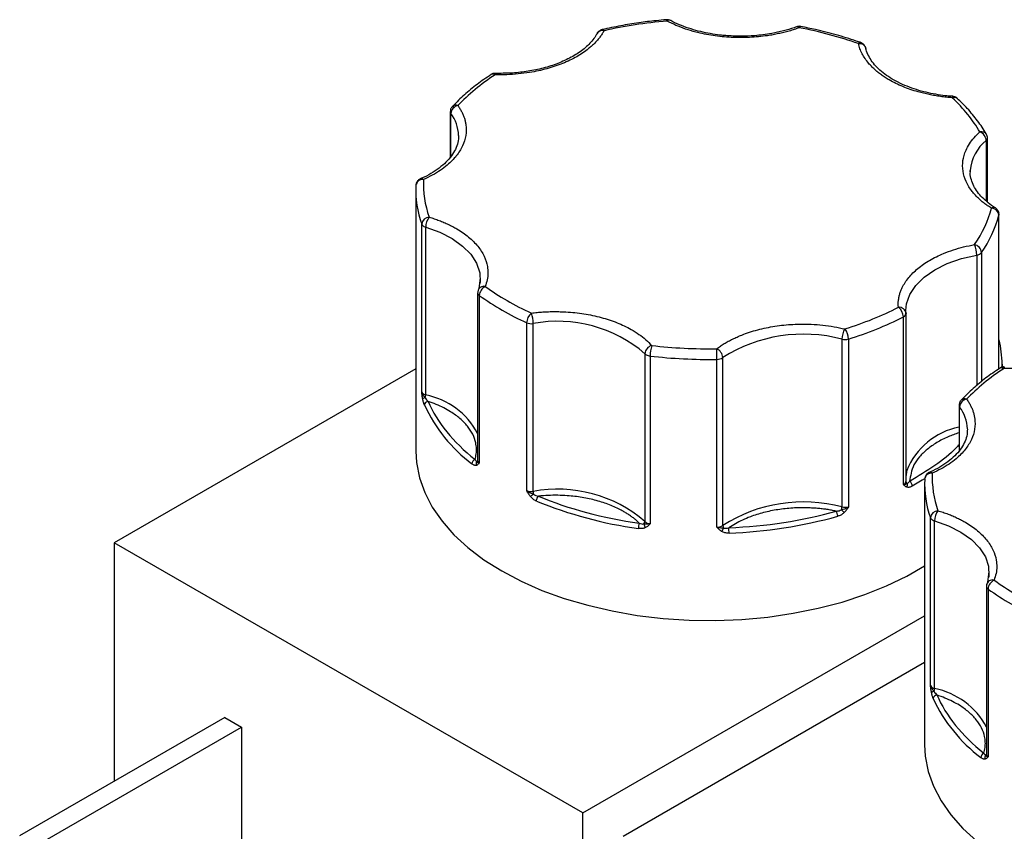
# Model space of a CAD drawing. Header units: inches. Extents: x 0.5 to 22.6, y 0.5 to 16.5.
# Tile 16 of 18: x 18.4 to 19.7, y 14.2 to 15.3. Entities that reach past the tile are written whole.
import ezdxf

# ---------------------------------------------------------------- set-up
doc = ezdxf.new("R2010")
doc.units = ezdxf.units.IN
doc.header["$LTSCALE"] = 2
doc.header["$MEASUREMENT"] = 0

msp = doc.modelspace()

# ---------------------------------------------------------------- linework, layer by layer
for p, q in [((19.1425, 15.2759), (19.1432, 15.277)), ((19.4953, 15.255), (19.4952, 15.2564)), ((19.0032, 15.2219), (19.003, 15.2218)), ((19.0088, 15.2234), (19.0088, 15.2234)), ((18.9493, 15.1729), (18.9493, 15.113)), ((18.9501, 15.1139), (18.9501, 15.1706)), ((19.6533, 15.1351), (19.6533, 15.0555)), ((19.6548, 15.0541), (19.6548, 15.1382)), ((19.6323, 15.0938), (19.6323, 15.0958)), ((18.9041, 15.0698), (18.9041, 14.7268)), ((19.6699, 14.8349), (19.6699, 15.0372)), ((19.67, 14.835), (19.67, 15.038)), ((18.9119, 14.8048), (18.9119, 15.0252)), ((18.9171, 14.8008), (18.9171, 15.0213)), ((19.6471, 14.9881), (19.6471, 14.8185)), ((19.6408, 14.9847), (19.6408, 14.8133)), ((18.9885, 14.9546), (18.9869, 14.9404)), ((18.9853, 14.9352), (18.9853, 14.7147)), ((18.9875, 14.9316), (18.9875, 14.7112)), ((19.5479, 14.9081), (19.5477, 14.9117)), ((19.5445, 14.683), (19.5445, 14.9035)), ((19.5479, 14.9081), (19.5479, 14.9078)), ((19.5479, 14.6873), (19.5479, 14.9078)), ((19.0498, 14.6752), (19.0498, 14.8957)), ((19.0582, 14.6741), (19.0582, 14.8946)), ((19.4638, 14.8741), (19.4638, 14.6536)), ((19.4724, 14.8743), (19.4724, 14.6539)), ((19.205, 14.855), (19.205, 14.6346)), ((19.2119, 14.852), (19.2119, 14.6316)), ((19.2996, 14.6271), (19.2996, 14.8476)), ((19.3073, 14.6294), (19.3073, 14.8499)), ((18.9041, 14.8352), (18.5082, 14.6067)), ((19.6714, 14.8361), (19.6713, 14.836)), ((19.6741, 14.8372), (19.6741, 14.8412)), ((19.6175, 14.7871), (19.6175, 14.7273)), ((19.6183, 14.7282), (19.6183, 14.7849)), ((19.5723, 14.684), (19.5723, 14.3411)), ((19.5801, 14.419), (19.5801, 14.6395)), ((19.5853, 14.415), (19.5853, 14.6355)), ((19.1234, 14.2516), (18.5082, 14.6067)), ((18.5082, 14.6067), (18.5082, 14.2932)), ((19.6567, 14.5688), (19.6551, 14.5547)), ((19.6536, 14.5495), (19.6536, 14.329)), ((19.6557, 14.5459), (19.6557, 14.3254)), ((19.1234, 14.2516), (19.5723, 14.5107)), ((19.5723, 14.4495), (19.1765, 14.2209)), ((18.6532, 14.3769), (18.3839, 14.2214)), ((18.6532, 14.3769), (18.6751, 14.3642)), ((18.4059, 14.2088), (18.6751, 14.3642)), ((18.6751, 14.3642), (18.6751, 14.1617)), ((19.1234, 13.8768), (19.1234, 14.2516))]:
    msp.add_line(p, q)
at = {"flags": 128}
for points in [[(19.2341, 15.2921), (19.2338, 15.293), (19.2335, 15.2937), (19.2333, 15.2939), (19.2332, 15.2939)], [(19.6094, 15.1931), (19.6093, 15.1931), (19.6091, 15.1928), (19.6089, 15.1922), (19.6086, 15.1913)], [(19.67, 15.038), (19.67, 15.0378), (19.6699, 15.0372)], [(18.9171, 15.0213), (18.9356, 15.0146), (18.9519, 15.0063), (18.9656, 14.9965), (18.9764, 14.9856), (18.984, 14.9738), (18.9881, 14.9615), (18.9886, 14.9489), (18.9884, 14.9471)], [(19.5477, 14.9117), (19.5486, 14.9206), (19.553, 14.933), (19.5607, 14.9447), (19.5717, 14.9555), (19.5856, 14.9652), (19.6021, 14.9734), (19.6206, 14.98), (19.6408, 14.9847)], [(19.6741, 14.8412), (19.6741, 14.8391), (19.674, 14.8357)], [(18.9041, 14.7268), (18.905, 14.7119), (18.9088, 14.6921), (18.9158, 14.6725), (18.9257, 14.6534), (18.9386, 14.6349), (18.9542, 14.6172), (18.9726, 14.6003), (18.9935, 14.5844), (19.0169, 14.5697), (19.0423, 14.5562), (19.0698, 14.5441), (19.0991, 14.5335), (19.1299, 14.5245), (19.1619, 14.5171), (19.195, 14.5113), (19.2289, 14.5073), (19.2632, 14.5051), (19.2977, 14.5046), (19.3322, 14.506), (19.3663, 14.5091), (19.3998, 14.514), (19.4324, 14.5206), (19.4639, 14.5288), (19.4939, 14.5386), (19.5223, 14.55), (19.5488, 14.5628), (19.5723, 14.5763)], [(19.549, 14.7016), (19.5486, 14.7002), (19.5479, 14.6949)], [(19.5722, 14.6905), (19.5693, 14.6887), (19.5562, 14.6811)], [(19.5853, 14.6355), (19.6038, 14.6288), (19.6201, 14.6205), (19.6338, 14.6108), (19.6446, 14.5999), (19.6522, 14.5881), (19.6563, 14.5757), (19.6568, 14.5632), (19.6566, 14.5613)], [(19.5723, 14.3411), (19.5732, 14.3261), (19.577, 14.3063), (19.584, 14.2868), (19.5939, 14.2677), (19.6068, 14.2492), (19.6225, 14.2314), (19.6408, 14.2145)]]:
    msp.add_lwpolyline(points, dxfattribs=at)
for centre, radius, start, end in [((19.237, 15.2884), 0.0047, 66.59, 128.2249), ((19.405, 15.2811), 0.00348, 38.994, 104.0046), ((19.4099, 15.2827), 0.00228, 99.0323, 165.0485), ((19.1492, 15.2712), 0.00837, 76.0665, 135.7396), ((19.149, 15.2784), 0.00243, 20.4127, 88.6854), ((19.4881, 15.2603), 0.00344, 80.6292, 142.1577), ((19.4869, 15.2538), 0.00868, 16.9387, 99.7184), ((19.0056, 15.2172), 0.00528, 56.5089, 117.4036), ((19.0128, 15.2219), 0.00426, 159.0303, 184.1139), ((18.9618, 15.1695), 0.0118, 102.1649, 174.6407), ((18.9567, 15.1745), 0.00704, 68.4941, 131.9591), ((19.6113, 15.1852), 0.00667, 52.0609, 113.9178), ((18.9531, 15.1729), 0.00376, 180.9318, 217.4263), ((18.9108, 15.1404), 0.0496, 1.7515, 37.5459), ((19.647, 15.1388), 0.00794, 34.1894, 105.4065), ((19.6402, 15.1342), 0.0131, 4.1993, 69.2363), ((19.6882, 15.0913), 0.0561, 128.5584, 175.3233), ((19.6506, 15.1384), 0.00421, 308.5093, 357.4192), ((18.9132, 15.0749), 0.00905, 83.6831, 173.7113), ((18.9114, 15.081), 0.00406, 45.516, 106.8301), ((19.0363, 15.07), 0.1322, 177.4493, 199.7861), ((19.6629, 15.0419), 0.00523, 62.8107, 123.9102), ((19.6598, 15.0361), 0.0101, 6.3525, 88.9759), ((18.9223, 15.0241), 0.0105, 93.3855, 173.7731), ((18.9395, 15.021), 0.0224, 142.6575, 179.2657), ((19.5195, 15.0772), 0.1557, 325.0895, 345.1136), ((18.9173, 15.0275), 0.00584, 202.9787, 242.992), ((18.9204, 15.0324), 0.0116, 240.4659, 253.794), ((19.6074, 14.9846), 0.0334, 0.1773, 24.3672), ((19.6356, 14.987), 0.0116, 5.4719, 78.757), ((19.6397, 14.9943), 0.0097, 276.4793, 319.8956), ((18.9897, 14.9354), 0.0044, 182.478, 239.5259), ((18.9934, 14.9358), 0.00785, 75.6719, 174.8473), ((19.0015, 14.9308), 0.014, 116.0957, 176.5431), ((19.1989, 15.226), 0.3624, 234.3111, 245.6943), ((19.5283, 14.9029), 0.0162, 2.1783, 53.7967), ((19.539, 14.9071), 0.00893, 6.2302, 97.1311), ((19.0669, 14.8951), 0.0172, 129.6038, 178.1909), ((19.0135, 14.8945), 0.0447, 0.0536, 18.042), ((19.0905, 14.7221), 0.1755, 49.256, 100.611), ((19.3371, 15.3129), 0.459, 287.1489, 296.8704), ((19.5427, 14.9084), 0.00522, 290.4646, 353.689), ((19.056, 14.9103), 0.0159, 246.9599, 278.0107), ((19.49, 14.8739), 0.0262, 148.5111, 179.5742), ((19.4507, 14.874), 0.0217, 0.8227, 38.7329), ((19.4132, 14.6833), 0.1974, 75.141, 122.4451), ((19.4676, 14.8903), 0.0166, 256.6265, 286.6907), ((19.543, 14.841), 0.1311, 0.0768, 14.2924), ((19.2173, 14.854), 0.0123, 106.0363, 175.1453), ((19.2607, 14.852), 0.0488, 163.5274, 179.9655), ((19.2935, 14.849), 0.0138, 3.6041, 64.9756), ((18.9456, 14.8476), 0.354, 359.9949, 2.2509), ((19.2104, 14.86), 0.00735, 222.6419, 240.7341), ((19.2133, 14.8653), 0.0134, 241.3079, 264.1813), ((19.289, 15.5077), 0.6602, 263.2951, 270.9222), ((19.2998, 14.861), 0.0134, 269.0358, 303.9182), ((19.6738, 14.8314), 0.00528, 56.5089, 117.4036), ((19.681, 14.8361), 0.00426, 159.0303, 184.1139), ((18.9186, 14.8081), 0.00749, 206.7477, 258.5997), ((18.9172, 14.7917), 0.00556, 97.9999, 136.3953), ((18.9055, 14.801), 0.0116, 340.4761, 358.7318), ((18.8981, 14.7039), 0.0988, 28.0077, 78.9293), ((19.63, 14.7838), 0.0118, 102.1649, 174.6407), ((19.625, 14.7887), 0.00704, 68.4941, 131.9591), ((18.9208, 14.7871), 0.00537, 95.1981, 173.9066), ((19.1004, 14.8732), 0.2038, 204.8113, 233.0482), ((19.6213, 14.7872), 0.00376, 180.9318, 217.4263), ((19.579, 14.7547), 0.0496, 1.7515, 37.5459), ((19.6358, 14.6668), 0.0936, 101.2656, 158.1763), ((18.9847, 14.7099), 0.00681, 113.8597, 176.2343), ((18.9886, 14.7103), 0.00531, 145.7148, 203.1049), ((18.9823, 14.7161), 0.00335, 305.0455, 337.1501), ((18.9899, 14.7151), 0.00462, 184.1179, 238.1308), ((19.7045, 14.6842), 0.1322, 177.4493, 199.7861), ((19.5814, 14.6891), 0.00905, 83.6831, 173.7113), ((19.5796, 14.6952), 0.00406, 45.516, 106.8301), ((19.0905, 14.5016), 0.1755, 49.256, 100.611), ((19.5427, 14.6879), 0.00522, 290.4646, 353.689), ((19.5515, 14.6877), 0.00366, 185.6152, 232.804), ((19.5441, 14.6824), 0.00574, 331.6604, 24.4093), ((19.5484, 14.6808), 0.00781, 2.4706, 56.2904), ((19.056, 14.6898), 0.0159, 246.9599, 278.0107), ((19.1214, 14.5903), 0.1019, 128.1341, 130.9243), ((19.0827, 14.6744), 0.0245, 180.6025, 189.243), ((19.0714, 14.6613), 0.009, 132.2532, 178.4536), ((19.2706, 15.168), 0.5476, 247.6562, 262.2108), ((19.4132, 14.4629), 0.1974, 75.141, 122.4451), ((19.4499, 14.6539), 0.0138, 343.6589, 358.936), ((19.4676, 14.6698), 0.0166, 256.6265, 286.6907), ((19.293, 15.2373), 0.6183, 272.0834, 285.5027), ((19.4466, 14.6414), 0.0116, 0.6428, 35.7943), ((19.5173, 14.7026), 0.0755, 224.2139, 228.0908), ((19.5905, 14.6383), 0.0105, 93.3855, 173.7731), ((19.5855, 14.6418), 0.00584, 202.9787, 242.992), ((19.6077, 14.6352), 0.0224, 142.6575, 179.2657), ((19.2168, 14.6254), 0.0204, 160.2414, 179.9206), ((19.1997, 14.6348), 0.0053, 319.1965, 357.7484), ((19.2129, 14.6325), 0.00927, 187.4178, 219.8783), ((19.2126, 14.6426), 0.0111, 226.5503, 266.2341), ((19.2998, 14.6405), 0.0134, 269.0358, 303.9182), ((19.2969, 14.6297), 0.0121, 317.4555, 342.3992), ((19.3135, 14.6296), 0.00622, 182.1351, 215.4476), ((19.2449, 14.6194), 0.0706, 359.9897, 5.6487), ((19.5886, 14.6467), 0.0116, 240.4659, 253.794), ((19.658, 14.5497), 0.0044, 182.478, 239.5259), ((19.6616, 14.55), 0.00785, 75.6719, 174.8473), ((19.6697, 14.545), 0.014, 116.0957, 176.5431), ((19.8671, 14.8402), 0.3624, 234.3111, 245.6943), ((19.5868, 14.4224), 0.00749, 206.7477, 258.5997), ((19.5854, 14.4059), 0.00556, 97.9999, 136.3953), ((19.589, 14.4013), 0.00537, 95.1981, 173.9066), ((19.5738, 14.4153), 0.0116, 340.4761, 358.7318), ((19.5664, 14.3181), 0.0988, 28.0077, 78.9293), ((19.7686, 14.4874), 0.2038, 204.8113, 233.0482), ((19.6529, 14.3241), 0.00681, 113.8597, 176.2343), ((19.6568, 14.3246), 0.00531, 145.7148, 203.1049), ((19.6505, 14.3303), 0.00335, 305.0455, 337.1501), ((19.6582, 14.3293), 0.00462, 184.1179, 238.1308)]:
    msp.add_arc(centre, radius, start, end)
for points, knots in [([(19.2333, 15.2938), (19.2288, 15.2934), (19.2166, 15.2924), (19.1965, 15.2898), (19.1728, 15.286), (19.1571, 15.2826), (19.149, 15.2809)], [0, 0, 0, 0, 0.156015, 0.421898, 0.706083, 1, 1, 1, 1]), ([(19.2388, 15.2927), (19.2388, 15.2927), (19.2379, 15.2933), (19.236, 15.2939), (19.2341, 15.2938), (19.2332, 15.2938)], [0, 0, 0, 0, 0.009521, 0.527981, 1, 1, 1, 1]), ([(19.4077, 15.2833), (19.4055, 15.2825), (19.4012, 15.281), (19.3945, 15.2789), (19.3876, 15.2771), (19.3806, 15.2755), (19.3734, 15.274), (19.3608, 15.272), (19.3424, 15.2702), (19.3182, 15.2702), (19.2944, 15.2726), (19.2744, 15.2767), (19.2583, 15.2815), (19.2456, 15.2863), (19.2379, 15.2902), (19.2341, 15.2921)], [0, 0, 0, 0, 0.040712, 0.081199, 0.121575, 0.161957, 0.202462, 0.243205, 0.371568, 0.500042, 0.628406, 0.75688, 0.838051, 0.918781, 1, 1, 1, 1]), ([(19.3307, 15.2721), (19.3242, 15.2723), (19.315, 15.2725), (19.3018, 15.2738), (19.2907, 15.2755), (19.278, 15.2781), (19.2653, 15.2816), (19.2531, 15.286), (19.2442, 15.2898), (19.2398, 15.2923), (19.2389, 15.2928)], [0, 0, 0, 0, 0.192214, 0.269966, 0.398196, 0.52993, 0.669677, 0.813651, 0.960357, 1, 1, 1, 1]), ([(19.4041, 15.2846), (19.4031, 15.2842), (19.3977, 15.282), (19.3869, 15.279), (19.3731, 15.2758), (19.3603, 15.2739), (19.3467, 15.2725), (19.3368, 15.2723), (19.3307, 15.2721)], [0, 0, 0, 0, 0.048136, 0.255229, 0.46725, 0.621078, 0.764463, 1, 1, 1, 1]), ([(19.4096, 15.285), (19.4096, 15.285), (19.4085, 15.2853), (19.4066, 15.2853), (19.4049, 15.2846), (19.4043, 15.2844)], [0, 0, 0, 0, 0.009908, 0.612117, 1, 1, 1, 1]), ([(19.4886, 15.2636), (19.4866, 15.2643), (19.4762, 15.2682), (19.4563, 15.2741), (19.4319, 15.2805), (19.416, 15.2836), (19.4095, 15.2849)], [0, 0, 0, 0, 0.082834, 0.424696, 0.762954, 1, 1, 1, 1]), ([(19.1513, 15.2793), (19.1505, 15.2779), (19.1489, 15.2751), (19.146, 15.271), (19.1428, 15.2671), (19.1393, 15.2632), (19.1354, 15.2594), (19.128, 15.2532), (19.1159, 15.245), (19.0973, 15.2361), (19.0764, 15.229), (19.0566, 15.2248), (19.0388, 15.2225), (19.0237, 15.2214), (19.0136, 15.2215), (19.0085, 15.2216)], [0, 0, 0, 0, 0.040712, 0.081199, 0.121575, 0.161957, 0.202462, 0.243205, 0.371568, 0.500042, 0.628406, 0.75688, 0.838051, 0.918781, 1, 1, 1, 1]), ([(19.1433, 15.277), (19.1405, 15.2727), (19.1351, 15.2642), (19.1222, 15.2529), (19.1066, 15.2431), (19.0888, 15.2353), (19.0695, 15.2294), (19.0493, 15.2255), (19.029, 15.2233), (19.0155, 15.2234), (19.0088, 15.2234)], [0, 0, 0, 0, 0.137663, 0.271797, 0.402365, 0.52932, 0.652612, 0.772191, 0.888004, 1, 1, 1, 1]), ([(19.149, 15.2807), (19.1482, 15.2805), (19.1461, 15.28), (19.1438, 15.2781), (19.1429, 15.2764), (19.1426, 15.2758)], [0, 0, 0, 0, 0.324164, 0.770531, 1, 1, 1, 1]), ([(19.526, 15.2147), (19.5241, 15.2158), (19.5205, 15.2179), (19.5155, 15.2214), (19.5108, 15.225), (19.5064, 15.2287), (19.5024, 15.2326), (19.4982, 15.2373), (19.4939, 15.2428), (19.4901, 15.2492), (19.4872, 15.2557), (19.486, 15.2602), (19.4854, 15.2624)], [0, 0, 0, 0, 0.083729, 0.166966, 0.249962, 0.332971, 0.416246, 0.500037, 0.625413, 0.749962, 0.87454, 1, 1, 1, 1]), ([(19.494, 15.2592), (19.4933, 15.2603), (19.4922, 15.2618), (19.4902, 15.2631), (19.4892, 15.2634), (19.4887, 15.2636)], [0, 0, 0, 0, 0.543957, 0.795399, 1, 1, 1, 1]), ([(19.4951, 15.2564), (19.4951, 15.2565), (19.495, 15.2575), (19.4945, 15.2584), (19.494, 15.2592)], [0, 0, 0, 0, 0.1436028, 1, 1, 1, 1]), ([(19.6094, 15.1932), (19.6087, 15.1932), (19.6053, 15.1933), (19.5978, 15.1942), (19.5867, 15.1957), (19.574, 15.1984), (19.5614, 15.2019), (19.5491, 15.2063), (19.5375, 15.2115), (19.527, 15.2174), (19.5176, 15.2239), (19.5097, 15.231), (19.5033, 15.2385), (19.4986, 15.2463), (19.4959, 15.2524), (19.4954, 15.2558), (19.4953, 15.2566)], [0, 0, 0, 0, 0.011762, 0.056066, 0.129134, 0.204198, 0.283828, 0.365867, 0.449463, 0.534016, 0.619258, 0.705255, 0.792428, 0.881871, 0.975638, 1, 1, 1, 1]), ([(19.0032, 15.2217), (19, 15.2196), (18.9903, 15.2134), (18.9759, 15.2022), (18.9621, 15.1903), (18.9549, 15.1825), (18.9523, 15.1796)], [0, 0, 0, 0, 0.163774, 0.487951, 0.813613, 1, 1, 1, 1]), ([(19.0088, 15.2233), (19.0082, 15.2233), (19.0065, 15.2234), (19.0044, 15.2228), (19.0033, 15.2219), (19.0031, 15.2217)], [0, 0, 0, 0, 0.279439, 0.870301, 1, 1, 1, 1]), ([(19.6086, 15.1913), (19.606, 15.1915), (19.6008, 15.1919), (19.5932, 15.1929), (19.5857, 15.194), (19.5783, 15.1955), (19.571, 15.1971), (19.5627, 15.1993), (19.5535, 15.2022), (19.5437, 15.2059), (19.5345, 15.21), (19.5288, 15.2131), (19.526, 15.2147)], [0, 0, 0, 0, 0.083729, 0.166966, 0.249962, 0.332971, 0.416246, 0.500037, 0.625413, 0.749962, 0.87454, 1, 1, 1, 1]), ([(18.9593, 15.181), (18.9603, 15.1797), (18.9622, 15.1769), (18.9645, 15.1728), (18.9665, 15.1686), (18.9681, 15.1643), (18.9692, 15.1599), (18.9706, 15.1524), (18.9705, 15.1416), (18.9661, 15.1279), (18.958, 15.1148), (18.9475, 15.1041), (18.9365, 15.0958), (18.926, 15.0894), (18.9182, 15.0857), (18.9142, 15.0839)], [0, 0, 0, 0, 0.040712, 0.081199, 0.121575, 0.161957, 0.202462, 0.243205, 0.371568, 0.500042, 0.628406, 0.75688, 0.838051, 0.918781, 1, 1, 1, 1]), ([(19.6154, 15.1903), (19.6152, 15.1905), (19.6146, 15.1912), (19.6129, 15.1922), (19.6111, 15.193), (19.6097, 15.193), (19.6093, 15.193)], [0, 0, 0, 0, 0.136776, 0.39659, 0.832449, 1, 1, 1, 1]), ([(19.6535, 15.1432), (19.6533, 15.1435), (19.6502, 15.1496), (19.642, 15.161), (19.6296, 15.1766), (19.6198, 15.186), (19.6153, 15.1903)], [0, 0, 0, 0, 0.015914, 0.361626, 0.707768, 1, 1, 1, 1]), ([(18.9521, 15.1797), (18.952, 15.1795), (18.9509, 15.1787), (18.9497, 15.1762), (18.9495, 15.174), (18.9493, 15.1729)], [0, 0, 0, 0, 0.08267, 0.55526, 1, 1, 1, 1]), ([(18.9603, 15.1418), (18.9601, 15.1387), (18.9599, 15.1327), (18.9566, 15.1237), (18.9514, 15.1149), (18.9441, 15.1066), (18.9351, 15.0988), (18.9242, 15.0918), (18.9157, 15.0871), (18.9107, 15.0851), (18.9101, 15.0849)], [0, 0, 0, 0, 0.150568, 0.298981, 0.440498, 0.578467, 0.714824, 0.850271, 0.984787, 1, 1, 1, 1]), ([(19.66, 15.0462), (19.6583, 15.0473), (19.655, 15.0495), (19.6503, 15.0529), (19.6459, 15.0565), (19.6419, 15.0602), (19.6382, 15.0641), (19.6325, 15.0709), (19.6262, 15.081), (19.6221, 15.0948), (19.622, 15.1087), (19.6256, 15.1208), (19.631, 15.1308), (19.637, 15.1389), (19.6422, 15.1439), (19.6448, 15.1464)], [0, 0, 0, 0, 0.040712, 0.081199, 0.121575, 0.161957, 0.202462, 0.243205, 0.371568, 0.500042, 0.628406, 0.75688, 0.838051, 0.918781, 1, 1, 1, 1]), ([(19.6548, 15.1382), (19.6548, 15.1382), (19.655, 15.1391), (19.6546, 15.1409), (19.6539, 15.1424), (19.6535, 15.1432)], [0, 0, 0, 0, 0.022073, 0.497069, 1, 1, 1, 1]), ([(19.6653, 15.0465), (19.6653, 15.0465), (19.6617, 15.0485), (19.6558, 15.0531), (19.6477, 15.0601), (19.6414, 15.0676), (19.6365, 15.0755), (19.6334, 15.0838), (19.632, 15.0905), (19.6325, 15.0945), (19.6326, 15.0955)], [0, 0, 0, 0, 0.001308, 0.148255, 0.296505, 0.446783, 0.600972, 0.762616, 0.937705, 1, 1, 1, 1]), ([(18.9102, 15.0847), (18.91, 15.0847), (18.9085, 15.0842), (18.9064, 15.0822), (18.9047, 15.0791), (18.9041, 15.0767), (18.9042, 15.0756), (18.9042, 15.0756)], [0, 0, 0, 0, 0.073312, 0.395401, 0.701145, 0.995516, 1, 1, 1, 1]), ([(19.6687, 15.043), (19.6679, 15.0441), (19.667, 15.0455), (19.6656, 15.0463), (19.6653, 15.0465)], [0, 0, 0, 0, 0.787094, 1, 1, 1, 1]), ([(19.67, 15.038), (19.67, 15.038), (19.6702, 15.0389), (19.6698, 15.0407), (19.6691, 15.0422), (19.6687, 15.043)], [0, 0, 0, 0, 0.02046, 0.496239, 1, 1, 1, 1]), ([(18.9217, 15.0345), (18.9239, 15.0339), (18.9284, 15.0325), (18.9349, 15.0301), (18.9411, 15.0276), (18.947, 15.025), (18.9528, 15.0221), (18.9622, 15.0168), (18.9741, 15.0085), (18.9861, 14.9964), (18.9944, 14.9833), (18.9983, 14.9712), (18.9991, 14.9608), (18.9982, 14.952), (18.9963, 14.9463), (18.9953, 14.9434)], [0, 0, 0, 0, 0.040712, 0.081199, 0.121575, 0.161957, 0.202462, 0.243205, 0.371568, 0.500042, 0.628406, 0.75688, 0.838051, 0.918781, 1, 1, 1, 1]), ([(19.5379, 14.916), (19.5378, 14.9174), (19.5376, 14.9204), (19.5379, 14.9248), (19.5386, 14.9291), (19.5396, 14.9334), (19.5411, 14.9377), (19.5443, 14.9451), (19.5508, 14.9552), (19.563, 14.9672), (19.5784, 14.978), (19.5946, 14.9859), (19.6099, 14.9916), (19.6235, 14.9955), (19.633, 14.9974), (19.6378, 14.9984)], [0, 0, 0, 0, 0.040712, 0.081199, 0.121575, 0.161957, 0.202462, 0.243205, 0.371568, 0.500042, 0.628406, 0.75688, 0.838051, 0.918781, 1, 1, 1, 1]), ([(18.9861, 14.9388), (18.986, 14.9387), (18.9854, 14.9377), (18.9854, 14.9364), (18.9854, 14.9353)], [0, 0, 0, 0, 0.104012, 1, 1, 1, 1]), ([(19.056, 14.9084), (19.0585, 14.9087), (19.0634, 14.9093), (19.071, 14.9099), (19.0785, 14.9103), (19.0861, 14.9104), (19.0937, 14.9103), (19.1067, 14.9098), (19.1251, 14.9079), (19.1478, 14.903), (19.1688, 14.8961), (19.1851, 14.8883), (19.1974, 14.8806), (19.2065, 14.8735), (19.2114, 14.8684), (19.2139, 14.8659)], [0, 0, 0, 0, 0.040712, 0.081199, 0.121575, 0.161957, 0.202462, 0.243205, 0.371568, 0.500042, 0.628406, 0.75688, 0.838051, 0.918781, 1, 1, 1, 1]), ([(19.2993, 14.8615), (19.3009, 14.8627), (19.304, 14.865), (19.3091, 14.8683), (19.3145, 14.8714), (19.3201, 14.8743), (19.326, 14.877), (19.3366, 14.8815), (19.3529, 14.8868), (19.3756, 14.8915), (19.3994, 14.894), (19.4206, 14.8941), (19.4386, 14.8927), (19.4535, 14.8907), (19.4629, 14.8886), (19.4676, 14.8876)], [0, 0, 0, 0, 0.040712, 0.081199, 0.121575, 0.161957, 0.202462, 0.243205, 0.371568, 0.500042, 0.628406, 0.75688, 0.838051, 0.918781, 1, 1, 1, 1]), ([(19.8195, 14.8935), (19.8187, 14.8921), (19.8171, 14.8893), (19.8142, 14.8853), (19.8111, 14.8813), (19.8075, 14.8775), (19.8036, 14.8737), (19.7962, 14.8674), (19.7841, 14.8592), (19.7655, 14.8503), (19.7447, 14.8433), (19.7248, 14.839), (19.707, 14.8367), (19.6919, 14.8357), (19.6818, 14.8358), (19.6767, 14.8358)], [0, 0, 0, 0, 0.040712, 0.081199, 0.121575, 0.161957, 0.202462, 0.243205, 0.371568, 0.500042, 0.628406, 0.75688, 0.838051, 0.918781, 1, 1, 1, 1]), ([(19.6715, 14.8359), (19.6682, 14.8339), (19.6585, 14.8277), (19.6442, 14.8165), (19.6303, 14.8045), (19.6231, 14.7967), (19.6205, 14.7939)], [0, 0, 0, 0, 0.163774, 0.487951, 0.813613, 1, 1, 1, 1]), ([(19.677, 14.8375), (19.6764, 14.8376), (19.6747, 14.8377), (19.6726, 14.8371), (19.6715, 14.8361), (19.6713, 14.8359)], [0, 0, 0, 0, 0.279439, 0.870301, 1, 1, 1, 1]), ([(18.9132, 14.7955), (18.9131, 14.7962), (18.9128, 14.7977), (18.9125, 14.7999), (18.9122, 14.8023), (18.912, 14.8039), (18.9119, 14.8048)], [0, 0, 0, 0, 0.236129, 0.498993, 0.712542, 1, 1, 1, 1]), ([(18.9154, 14.7876), (18.9152, 14.7882), (18.9148, 14.7892), (18.9142, 14.7912), (18.9136, 14.7932), (18.9133, 14.7948), (18.9132, 14.7955)], [0, 0, 0, 0, 0.270747, 0.52324, 0.763872, 1, 1, 1, 1]), ([(19.6275, 14.7953), (19.6285, 14.7939), (19.6304, 14.7912), (19.6327, 14.787), (19.6347, 14.7828), (19.6363, 14.7785), (19.6374, 14.7742), (19.6388, 14.7667), (19.6387, 14.7559), (19.6344, 14.7422), (19.6262, 14.729), (19.6157, 14.7184), (19.6047, 14.71), (19.5942, 14.7036), (19.5864, 14.7), (19.5824, 14.6981)], [0, 0, 0, 0, 0.040712, 0.081199, 0.121575, 0.161957, 0.202462, 0.243205, 0.371568, 0.500042, 0.628406, 0.75688, 0.838051, 0.918781, 1, 1, 1, 1]), ([(19.6203, 14.7939), (19.6202, 14.7938), (19.6191, 14.7929), (19.6179, 14.7905), (19.6177, 14.7882), (19.6176, 14.7871)], [0, 0, 0, 0, 0.08267, 0.55526, 1, 1, 1, 1]), ([(18.9819, 14.7161), (18.9823, 14.7173), (18.9829, 14.7197), (18.9835, 14.7233), (18.9838, 14.727), (18.9838, 14.7306), (18.9835, 14.7342), (18.9824, 14.7405), (18.9794, 14.7492), (18.9723, 14.76), (18.9626, 14.77), (18.9517, 14.7779), (18.9409, 14.784), (18.931, 14.7886), (18.9239, 14.7911), (18.9203, 14.7924)], [0, 0, 0, 0, 0.040848, 0.081503, 0.122064, 0.162633, 0.203311, 0.244196, 0.372048, 0.500037, 0.627888, 0.755877, 0.837356, 0.918461, 1, 1, 1, 1]), ([(19.6285, 14.756), (19.6284, 14.753), (19.6281, 14.7469), (19.6248, 14.7379), (19.6196, 14.7292), (19.6123, 14.7209), (19.6033, 14.7131), (19.5924, 14.706), (19.584, 14.7013), (19.5789, 14.6993), (19.5784, 14.6991)], [0, 0, 0, 0, 0.150568, 0.298981, 0.440498, 0.578467, 0.714824, 0.850271, 0.984787, 1, 1, 1, 1]), ([(19.6175, 14.7511), (19.6127, 14.7494), (19.6022, 14.7458), (19.5881, 14.7384), (19.5754, 14.7295), (19.5653, 14.7196), (19.5554, 14.7057), (19.5538, 14.6946), (19.5527, 14.6873)], [0, 0, 0, 0, 0.126738, 0.274617, 0.422654, 0.570533, 0.718571, 1, 1, 1, 1]), ([(19.6175, 14.7354), (19.6163, 14.734), (19.6076, 14.7242), (19.5864, 14.7077), (19.564, 14.6941), (19.5527, 14.6873)], [0, 0, 0, 0, 0.077108, 0.538818, 1, 1, 1, 1]), ([(18.9837, 14.7082), (18.9834, 14.7082), (18.9827, 14.7081), (18.9816, 14.7082), (18.9804, 14.7086), (18.9792, 14.7093), (18.9783, 14.71), (18.9779, 14.7103)], [0, 0, 0, 0, 0.188808, 0.379511, 0.575987, 0.781785, 1, 1, 1, 1]), ([(18.9875, 14.7112), (18.9872, 14.7108), (18.9866, 14.7102), (18.9857, 14.7093), (18.9848, 14.7086), (18.984, 14.7084), (18.9837, 14.7082)], [0, 0, 0, 0, 0.2912416, 0.5002174, 0.7620959, 1, 1, 1, 1]), ([(19.5785, 14.699), (19.5782, 14.6989), (19.5767, 14.6985), (19.5746, 14.6965), (19.5729, 14.6934), (19.5723, 14.691), (19.5724, 14.6898), (19.5724, 14.6898)], [0, 0, 0, 0, 0.073312, 0.395401, 0.701145, 0.995516, 1, 1, 1, 1]), ([(19.5491, 14.6797), (19.5487, 14.6799), (19.5478, 14.6802), (19.5467, 14.681), (19.5456, 14.6819), (19.5449, 14.6826), (19.5445, 14.683)], [0, 0, 0, 0, 0.236129, 0.498993, 0.712542, 1, 1, 1, 1]), ([(19.5562, 14.6811), (19.5555, 14.6807), (19.5542, 14.6801), (19.5524, 14.6795), (19.5506, 14.6793), (19.5496, 14.6796), (19.5491, 14.6797)], [0, 0, 0, 0, 0.2707474, 0.5232404, 0.7638719, 1, 1, 1, 1]), ([(19.0547, 14.6673), (19.0542, 14.6679), (19.0533, 14.6691), (19.0521, 14.671), (19.0509, 14.6731), (19.0502, 14.6744), (19.0498, 14.6752)], [0, 0, 0, 0, 0.236129, 0.498993, 0.712542, 1, 1, 1, 1]), ([(19.0624, 14.6615), (19.0617, 14.6618), (19.0602, 14.6625), (19.0582, 14.6639), (19.0563, 14.6654), (19.0552, 14.6667), (19.0547, 14.6673)], [0, 0, 0, 0, 0.270747, 0.52324, 0.763872, 1, 1, 1, 1]), ([(19.1976, 14.6323), (19.1965, 14.6334), (19.1943, 14.6355), (19.1908, 14.6385), (19.187, 14.6414), (19.1829, 14.6441), (19.1786, 14.6468), (19.1708, 14.6512), (19.1588, 14.6567), (19.1414, 14.6624), (19.1227, 14.6664), (19.1055, 14.6685), (19.0905, 14.6691), (19.0779, 14.669), (19.0695, 14.6683), (19.0654, 14.6679)], [0, 0, 0, 0, 0.040848, 0.081503, 0.122064, 0.162633, 0.203311, 0.244196, 0.372048, 0.500037, 0.627888, 0.755877, 0.837356, 0.918461, 1, 1, 1, 1]), ([(19.4561, 14.6482), (19.4541, 14.6486), (19.4501, 14.6494), (19.444, 14.6504), (19.4379, 14.6512), (19.4316, 14.6518), (19.4254, 14.6522), (19.4146, 14.6527), (19.3991, 14.6525), (19.3795, 14.6504), (19.3607, 14.6465), (19.3453, 14.6417), (19.3331, 14.6366), (19.3236, 14.6318), (19.318, 14.6282), (19.3151, 14.6264)], [0, 0, 0, 0, 0.040848, 0.081503, 0.122064, 0.162633, 0.203311, 0.244196, 0.372048, 0.500037, 0.627888, 0.755877, 0.837356, 0.918461, 1, 1, 1, 1]), ([(19.4724, 14.6539), (19.4719, 14.6531), (19.4711, 14.6518), (19.4698, 14.6499), (19.4685, 14.6481), (19.4674, 14.647), (19.4669, 14.6464)], [0, 0, 0, 0, 0.2912416, 0.5002174, 0.7620959, 1, 1, 1, 1]), ([(19.4669, 14.6464), (19.4664, 14.646), (19.4655, 14.6451), (19.4639, 14.644), (19.4621, 14.643), (19.4603, 14.6421), (19.4589, 14.6417), (19.4583, 14.6415)], [0, 0, 0, 0, 0.188808, 0.379511, 0.575987, 0.781785, 1, 1, 1, 1]), ([(19.5899, 14.6488), (19.5922, 14.6481), (19.5966, 14.6467), (19.6031, 14.6444), (19.6093, 14.6419), (19.6153, 14.6392), (19.621, 14.6363), (19.6304, 14.6311), (19.6423, 14.6227), (19.6543, 14.6106), (19.6627, 14.5975), (19.6665, 14.5855), (19.6673, 14.575), (19.6665, 14.5662), (19.6645, 14.5605), (19.6636, 14.5576)], [0, 0, 0, 0, 0.0407122, 0.0811988, 0.1215751, 0.1619575, 0.2024623, 0.2432047, 0.371568, 0.5000423, 0.6284057, 0.75688, 0.838051, 0.9187806, 1, 1, 1, 1]), ([(19.2058, 14.6266), (19.2053, 14.6263), (19.2043, 14.6259), (19.2025, 14.6254), (19.2006, 14.6252), (19.1985, 14.6252), (19.1971, 14.6253), (19.1964, 14.6254)], [0, 0, 0, 0, 0.188808, 0.379511, 0.575987, 0.781785, 1, 1, 1, 1]), ([(19.2119, 14.6316), (19.2114, 14.631), (19.2105, 14.6301), (19.209, 14.6287), (19.2076, 14.6276), (19.2064, 14.6269), (19.2058, 14.6266)], [0, 0, 0, 0, 0.291242, 0.500217, 0.762096, 1, 1, 1, 1]), ([(19.3058, 14.6215), (19.3053, 14.6219), (19.304, 14.6227), (19.3025, 14.624), (19.3011, 14.6255), (19.3001, 14.6266), (19.2996, 14.6271)], [0, 0, 0, 0, 0.2361294, 0.4989929, 0.7125421, 1, 1, 1, 1]), ([(19.3155, 14.6194), (19.3146, 14.6194), (19.3128, 14.6194), (19.3102, 14.6198), (19.3078, 14.6204), (19.3065, 14.6212), (19.3058, 14.6215)], [0, 0, 0, 0, 0.270747, 0.52324, 0.763872, 1, 1, 1, 1]), ([(19.6543, 14.5531), (19.6542, 14.553), (19.6536, 14.5519), (19.6536, 14.5506), (19.6536, 14.5495)], [0, 0, 0, 0, 0.104012, 1, 1, 1, 1]), ([(19.5814, 14.4098), (19.5813, 14.4105), (19.581, 14.412), (19.5807, 14.4142), (19.5804, 14.4165), (19.5802, 14.4181), (19.5801, 14.419)], [0, 0, 0, 0, 0.236129, 0.498993, 0.712542, 1, 1, 1, 1]), ([(19.5836, 14.4019), (19.5834, 14.4024), (19.583, 14.4035), (19.5824, 14.4054), (19.5819, 14.4075), (19.5816, 14.409), (19.5814, 14.4098)], [0, 0, 0, 0, 0.270747, 0.52324, 0.763872, 1, 1, 1, 1]), ([(19.6501, 14.3303), (19.6505, 14.3315), (19.6511, 14.3339), (19.6517, 14.3376), (19.6521, 14.3412), (19.6521, 14.3448), (19.6517, 14.3485), (19.6507, 14.3547), (19.6476, 14.3634), (19.6406, 14.3742), (19.6308, 14.3842), (19.6199, 14.3922), (19.6091, 14.3982), (19.5992, 14.4028), (19.5921, 14.4054), (19.5885, 14.4067)], [0, 0, 0, 0, 0.040848, 0.081503, 0.122064, 0.162633, 0.203311, 0.244196, 0.372048, 0.500037, 0.627888, 0.755877, 0.837356, 0.918461, 1, 1, 1, 1]), ([(19.6519, 14.3225), (19.6516, 14.3224), (19.6509, 14.3223), (19.6498, 14.3225), (19.6487, 14.3229), (19.6474, 14.3236), (19.6465, 14.3242), (19.6461, 14.3245)], [0, 0, 0, 0, 0.1888076, 0.3795113, 0.575987, 0.7817848, 1, 1, 1, 1]), ([(19.6557, 14.3254), (19.6554, 14.325), (19.6548, 14.3244), (19.6539, 14.3236), (19.653, 14.3229), (19.6522, 14.3226), (19.6519, 14.3225)], [0, 0, 0, 0, 0.291242, 0.500217, 0.762096, 1, 1, 1, 1])]:
    msp.add_open_spline(points, degree=3, knots=knots)
for points in [[(19.2341, 15.2921), (19.2057, 15.2897), (19.1779, 15.2854), (19.1513, 15.2793)], [(19.4854, 15.2624), (19.461, 15.2711), (19.4349, 15.2781), (19.4077, 15.2833)], [(19.0085, 15.2216), (18.9895, 15.2092), (18.973, 15.1956), (18.9593, 15.181)], [(19.6448, 15.1464), (19.6358, 15.1621), (19.6236, 15.1772), (19.6086, 15.1913)], [(18.9142, 15.0839), (18.9134, 15.0673), (18.916, 15.0508), (18.9217, 15.0345)], [(19.6378, 14.9984), (19.6484, 15.0138), (19.6558, 15.0298), (19.66, 15.0462)], [(18.9953, 14.9434), (19.0043, 14.9369), (19.0138, 14.9307), (19.0239, 14.9249)], [(19.0239, 14.9249), (19.0341, 14.919), (19.0447, 14.9135), (19.056, 14.9084)], [(19.4676, 14.8876), (19.4929, 14.8955), (19.5164, 14.905), (19.5379, 14.916)], [(19.2139, 14.8659), (19.242, 14.8625), (19.2707, 14.8611), (19.2993, 14.8615)], [(19.6767, 14.8358), (19.6577, 14.8234), (19.6412, 14.8098), (19.6275, 14.7953)], [(18.9143, 14.7999), (18.9133, 14.8013), (18.9123, 14.8029), (18.9119, 14.8048)], [(18.9165, 14.7972), (18.9158, 14.7979), (18.915, 14.7989), (18.9143, 14.7999)], [(18.9165, 14.7972), (18.9175, 14.7953), (18.9188, 14.7937), (18.9203, 14.7924)], [(18.9203, 14.7924), (18.9321, 14.7649), (18.953, 14.739), (18.9819, 14.7161)], [(18.9819, 14.7161), (18.9827, 14.7146), (18.9835, 14.7135), (18.9842, 14.7133)], [(18.9842, 14.7133), (18.9846, 14.7127), (18.9852, 14.7118), (18.9875, 14.7112)], [(19.5824, 14.6981), (19.5817, 14.6816), (19.5842, 14.665), (19.5899, 14.6488)], [(19.5445, 14.683), (19.5473, 14.6834), (19.5485, 14.6842), (19.5493, 14.6848)], [(19.5493, 14.6848), (19.5503, 14.6849), (19.5515, 14.6859), (19.5527, 14.6873)], [(19.0498, 14.6752), (19.0527, 14.6728), (19.0561, 14.6714), (19.0585, 14.6704)], [(19.0585, 14.6704), (19.0604, 14.6692), (19.0628, 14.6684), (19.0654, 14.6679)], [(19.0654, 14.6679), (19.105, 14.6512), (19.1499, 14.6391), (19.1976, 14.6323)], [(19.4632, 14.65), (19.4656, 14.6507), (19.4691, 14.6518), (19.4724, 14.6539)], [(19.3151, 14.6264), (19.3641, 14.6283), (19.412, 14.6357), (19.4561, 14.6482)], [(19.4561, 14.6482), (19.4587, 14.6484), (19.4613, 14.649), (19.4632, 14.65)], [(19.1976, 14.6323), (19.1998, 14.6315), (19.202, 14.6311), (19.2037, 14.6313)], [(19.2065, 14.6312), (19.2054, 14.6312), (19.2045, 14.6313), (19.2037, 14.6313)], [(19.2119, 14.6316), (19.2098, 14.6312), (19.208, 14.6311), (19.2065, 14.6312)], [(19.2996, 14.6271), (19.3033, 14.6261), (19.3064, 14.6261), (19.3084, 14.626)], [(19.3084, 14.626), (19.3103, 14.6256), (19.3127, 14.6258), (19.3151, 14.6264)], [(19.6636, 14.5576), (19.6725, 14.5511), (19.682, 14.545), (19.6921, 14.5391)], [(19.5825, 14.4141), (19.5815, 14.4155), (19.5806, 14.4172), (19.5801, 14.419)], [(19.5847, 14.4114), (19.584, 14.4122), (19.5833, 14.4131), (19.5825, 14.4141)], [(19.5847, 14.4114), (19.5857, 14.4096), (19.5871, 14.408), (19.5885, 14.4067)], [(19.5885, 14.4067), (19.6003, 14.3792), (19.6212, 14.3532), (19.6501, 14.3303)], [(19.6501, 14.3303), (19.6509, 14.3289), (19.6518, 14.3278), (19.6524, 14.3276)], [(19.6524, 14.3276), (19.6528, 14.327), (19.6534, 14.326), (19.6557, 14.3254)]]:
    msp.add_open_spline(points, degree=3)

doc.saveas('drawing.dxf')
